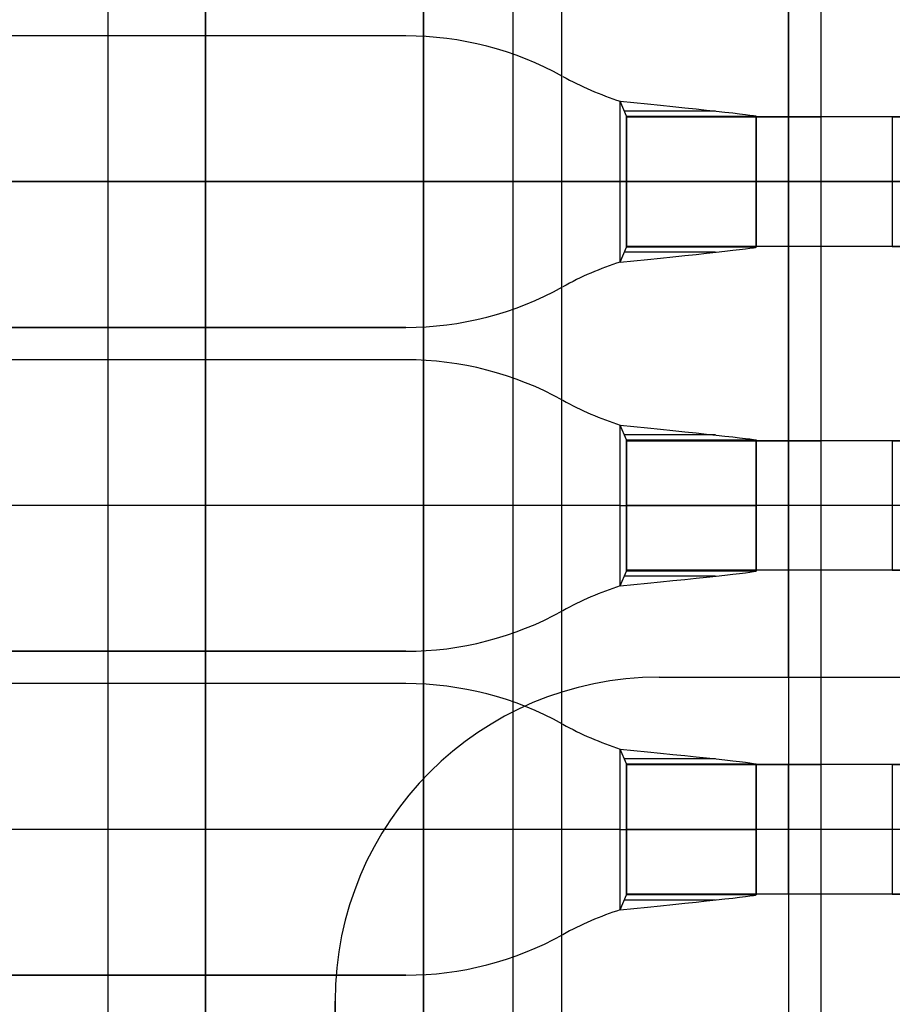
# Model space of a CAD drawing. Extents: x -64 to 57, y 4 to 161.
# Tile 78 of 256: x -54.66 to -53.32, y 73.24 to 74.76. Entities that reach past the tile are written whole.
import ezdxf

# ---------------------------------------------------------------- set-up
doc = ezdxf.new("R2010")
doc.units = 0
doc.layers.add('DEFAULT', color=7, linetype='CONTINUOUS')

msp = doc.modelspace()

# ---------------------------------------------------------------- linework, layer by layer
at = {"layer": 'DEFAULT', "color": 1}
for p, q in [((-54.0405, 81.0327, 66.0879), (-54.0405, 71.7293, 66.0879)), ((-54.0405, 81.0327, 67.1512), (-54.0405, 71.7293, 67.1512)), ((-54.0405, 81.0327, 31.0871), (-54.0405, 71.7293, 31.0871)), ((-54.0405, 71.7293, 30.0237), (-54.0405, 81.0327, 30.0237)), ((-54.0405, 71.7293, 66.6195), (-54.0405, 81.0327, 66.6195)), ((-54.0405, 71.7293, 30.5554), (-54.0405, 81.0327, 30.5554))]:
    msp.add_line(p, q, dxfattribs=at)
at = {"layer": 'DEFAULT', "color": 254}
for p, q in [((-54.5268, 68.6562, 40.0088), (-54.5268, 80.3562, 40.0088)), ((-54.3768, 68.6562, 40.0088), (-54.3768, 80.3562, 40.0088)), ((-54.3768, 80.3562, 39.6088), (-54.3768, 68.6562, 39.6088)), ((-54.3768, 68.6562, 39.8088), (-54.3768, 80.3562, 39.8088)), ((-53.9018, 68.6562, 39.6088), (-53.9018, 80.3562, 39.6088)), ((-53.8268, 68.6562, 41.9088), (-53.8268, 80.3562, 41.9088)), ((-53.4768, 80.3562, 43.1588), (-53.4768, 68.6562, 43.1588)), ((-53.4268, 68.6562, 39.6088), (-53.4268, 80.3562, 39.6088)), ((-53.4268, 68.6562, 38.5688), (-53.4268, 80.3562, 38.5688)), ((-53.4768, 73.7412, 43.6588), (-53.4768, 75.2712, 43.6588)), ((-53.4768, 73.7412, 43.1588), (-53.4768, 75.2712, 43.1588)), ((-53.4268, 74.6062, 37.5288), (-53.4268, 74.9062, 37.5288)), ((-54.0676, 74.7312, 40.5588), (-61.6768, 74.7312, 40.5588)), ((-54.0676, 74.7312, 40.7588), (-61.6768, 74.7312, 40.7588)), ((-54.0676, 74.7312, 40.6588), (-61.6768, 74.7312, 40.6588)), ((-54.0676, 74.7312, 40.5588), (-54.0676, 74.7312, 40.7588)), ((-53.8255, 74.6687, 40.7588), (-53.8255, 74.6687, 40.5588)), ((-53.7368, 74.3821, 40.5588), (-53.7368, 74.6303, 40.5588)), ((-53.7368, 74.6303, 40.5588), (-53.7368, 74.6303, 40.7588)), ((-53.7368, 74.3821, 40.7588), (-53.7368, 74.6303, 40.7588)), ((-53.7268, 74.6074, 40.5488), (-53.7368, 74.6303, 40.5588)), ((-53.5897, 74.6152, 40.6986), (-53.7298, 74.6152, 40.5559)), ((-53.7268, 74.405, 40.5488), (-53.7268, 74.6074, 40.5488)), ((-53.7268, 74.6074, 40.5488), (-53.5268, 74.6074, 40.5488)), ((-53.7268, 74.6062, 37.5288), (-53.4268, 74.6062, 37.5288)), ((-53.7268, 74.4062, 37.5288), (-53.7268, 74.6062, 37.5288)), ((-53.7268, 74.4062, 39.6088), (-53.7268, 74.6062, 39.6088)), ((-53.7268, 74.6062, 39.6088), (-53.5268, 74.6062, 39.6088)), ((-53.7268, 74.6062, 39.6088), (-53.7268, 74.6062, 37.5288)), ((-53.7268, 74.4062, 38.5688), (-53.7268, 74.6062, 38.5688)), ((-53.5268, 74.6062, 38.5688), (-53.7268, 74.6062, 38.5688)), ((-53.7268, 74.6062, 37.8888), (-53.7268, 74.6062, 40.5147)), ((-53.7268, 74.4062, 37.8888), (-53.7268, 74.6062, 37.8888)), ((-53.7268, 74.6062, 40.5147), (-53.5268, 74.6062, 40.5147)), ((-53.7268, 74.6062, 39.2188), (-53.7268, 74.4062, 39.2188)), ((-53.5268, 74.6062, 38.9967), (-53.7268, 74.6062, 38.9967)), ((-53.5768, 74.6062, 37.5288), (-53.5768, 74.6062, 39.6088)), ((-53.5268, 74.405, 40.5488), (-53.5268, 74.6074, 40.5488)), ((-53.5268, 74.6062, 39.6088), (-53.5268, 74.4062, 39.6088)), ((-53.5268, 74.4062, 37.7788), (-53.5268, 74.6062, 37.7788)), ((-53.5268, 74.6062, 37.7788), (-53.4268, 74.6062, 37.7788)), ((-53.5268, 74.6062, 37.7788), (-53.5268, 74.6062, 39.6088)), ((-53.5268, 74.4062, 38.6938), (-53.5268, 74.6062, 38.6938)), ((-53.5268, 74.6062, 37.8888), (-53.5268, 74.6062, 40.5147)), ((-53.5268, 74.4062, 37.8888), (-53.5268, 74.6062, 37.8888)), ((-53.5268, 74.6062, 39.2188), (-53.5268, 74.4062, 39.2188)), ((-53.4768, 74.4062, 37.7788), (-53.4768, 74.6062, 37.7788)), ((-53.4268, 74.4062, 37.7788), (-53.4268, 74.6062, 37.7788)), ((-53.4268, 74.6062, 37.7788), (-53.4268, 74.6062, 37.5288)), ((-52.0768, 74.6062, 37.6788), (-53.3168, 74.6062, 37.6788)), ((-53.3168, 74.6062, 37.4788), (-52.0768, 74.6062, 37.4788)), ((-53.3168, 74.6062, 37.6788), (-53.3168, 74.4062, 37.6788)), ((-53.3168, 74.6062, 37.4788), (-53.3168, 74.4062, 37.4788)), ((-64.0768, 74.5062, 43.6588), (-53.4768, 74.5062, 43.6588)), ((-64.0768, 74.5062, 43.1588), (-53.4768, 74.5062, 43.1588)), ((-53.7268, 74.5062, 37.5288), (-61.9768, 74.5062, 37.5288)), ((-53.7368, 74.5062, 40.5588), (-61.7768, 74.5062, 40.5588)), ((-53.7368, 74.5062, 40.7588), (-61.6768, 74.5062, 40.7588)), ((-53.4768, 74.5062, 43.1588), (-56.9768, 74.5062, 43.1588)), ((-54.3768, 74.5062, 40.0088), (-54.6768, 74.5062, 40.0088)), ((-52.9768, 74.5062, 41.9088), (-54.6768, 74.5062, 41.9088)), ((-53.7268, 74.5062, 39.6088), (-54.3768, 74.5062, 39.6088)), ((-54.3768, 74.5062, 40.0088), (-54.3768, 74.5062, 39.6088)), ((-53.7268, 74.5062, 37.5288), (-53.7268, 74.5062, 39.6088)), ((-53.7268, 74.5062, 37.8888), (-53.7268, 74.5062, 40.5488)), ((-53.4268, 74.5062, 39.6088), (-53.5268, 74.5062, 39.6088)), ((-53.4268, 74.5062, 37.7788), (-53.5268, 74.5062, 37.7788)), ((-53.5268, 74.5062, 37.7788), (-53.5268, 74.5062, 39.6088)), ((-53.5268, 74.5062, 37.8888), (-53.5268, 74.5062, 40.5488)), ((-53.4268, 74.5062, 39.6088), (-53.4268, 74.5062, 37.7788)), ((-52.0768, 74.5062, 37.6788), (-53.3168, 74.5062, 37.6788)), ((-52.0768, 74.5062, 37.4788), (-53.3168, 74.5062, 37.4788)), ((-53.7368, 74.3821, 40.5588), (-53.7268, 74.405, 40.5488)), ((-53.4268, 74.4062, 37.5288), (-53.7268, 74.4062, 37.5288)), ((-53.5268, 74.4062, 39.6088), (-53.7268, 74.4062, 39.6088)), ((-53.7268, 74.4062, 37.5288), (-53.7268, 74.4062, 39.6088)), ((-53.5268, 74.4062, 38.5688), (-53.7268, 74.4062, 38.5688)), ((-53.7268, 74.4062, 40.5147), (-53.7268, 74.4062, 37.8888)), ((-53.5268, 74.4062, 40.5147), (-53.7268, 74.4062, 40.5147)), ((-53.5268, 74.4062, 38.9967), (-53.7268, 74.4062, 38.9967)), ((-53.5268, 74.405, 40.5488), (-53.7268, 74.405, 40.5488)), ((-53.5768, 74.4062, 39.6088), (-53.5768, 74.4062, 37.5288)), ((-53.4268, 74.4062, 37.7788), (-53.5268, 74.4062, 37.7788)), ((-53.5268, 74.4062, 39.6088), (-53.5268, 74.4062, 37.7788)), ((-53.5268, 74.4062, 37.8888), (-53.5268, 74.4062, 40.5147)), ((-53.4268, 74.1062, 37.5288), (-53.4268, 74.4062, 37.5288)), ((-53.4268, 74.4062, 37.5288), (-53.4268, 74.4062, 37.7788)), ((-52.0768, 74.4062, 37.6788), (-53.3168, 74.4062, 37.6788)), ((-53.3168, 74.4062, 37.4788), (-52.0768, 74.4062, 37.4788)), ((-53.5897, 74.3972, 40.6986), (-53.7298, 74.3972, 40.5559)), ((-53.7368, 74.3821, 40.7588), (-53.7368, 74.3821, 40.5588)), ((-53.8255, 74.3437, 40.5588), (-53.8255, 74.3437, 40.7588)), ((-61.6768, 74.2812, 40.5588), (-54.0676, 74.2812, 40.5588)), ((-54.0676, 74.2812, 40.7588), (-61.6768, 74.2812, 40.7588)), ((-54.0676, 74.2812, 40.6588), (-61.6768, 74.2812, 40.6588)), ((-54.0676, 74.2812, 40.5588), (-54.0676, 74.2812, 40.7588)), ((-54.0676, 74.2312, 41.2088), (-61.6768, 74.2312, 41.2088)), ((-54.0676, 74.2312, 41.4088), (-61.6768, 74.2312, 41.4088)), ((-54.0676, 74.2312, 41.3088), (-61.6768, 74.2312, 41.3088)), ((-54.0676, 74.2312, 41.2088), (-54.0676, 74.2312, 41.4088)), ((-53.8255, 74.1687, 41.4088), (-53.8255, 74.1687, 41.2088)), ((-53.7368, 73.8821, 41.2088), (-53.7368, 74.1303, 41.2088)), ((-53.7368, 74.1303, 41.2088), (-53.7368, 74.1303, 41.4088)), ((-53.7368, 73.8821, 41.4088), (-53.7368, 74.1303, 41.4088)), ((-53.7268, 74.1074, 41.1988), (-53.7368, 74.1303, 41.2088)), ((-53.5897, 74.1152, 41.3486), (-53.7298, 74.1152, 41.2059)), ((-53.7268, 73.905, 41.1988), (-53.7268, 74.1074, 41.1988)), ((-53.7268, 74.1074, 41.1988), (-53.5268, 74.1074, 41.1988)), ((-53.7268, 74.1062, 37.8888), (-53.7268, 74.1062, 41.1647)), ((-53.7268, 73.9062, 37.8888), (-53.7268, 74.1062, 37.8888)), ((-53.7268, 74.1062, 41.1647), (-53.5268, 74.1062, 41.1647)), ((-53.7268, 74.1062, 39.5438), (-53.7268, 73.9062, 39.5438)), ((-53.5268, 74.1062, 39.3217), (-53.7268, 74.1062, 39.3217)), ((-53.7268, 74.1062, 37.5288), (-53.4268, 74.1062, 37.5288)), ((-53.7268, 73.9062, 37.5288), (-53.7268, 74.1062, 37.5288)), ((-53.7268, 73.9062, 39.6088), (-53.7268, 74.1062, 39.6088)), ((-53.7268, 74.1062, 39.6088), (-53.5268, 74.1062, 39.6088)), ((-53.7268, 74.1062, 39.6088), (-53.7268, 74.1062, 37.5288)), ((-53.7268, 73.9062, 38.5688), (-53.7268, 74.1062, 38.5688)), ((-53.5268, 74.1062, 38.5688), (-53.7268, 74.1062, 38.5688)), ((-53.5768, 74.1062, 37.5288), (-53.5768, 74.1062, 39.6088)), ((-53.5268, 73.905, 41.1988), (-53.5268, 74.1074, 41.1988)), ((-53.5268, 74.1062, 37.8888), (-53.5268, 74.1062, 41.1647)), ((-53.5268, 73.9062, 37.8888), (-53.5268, 74.1062, 37.8888)), ((-53.5268, 74.1062, 39.5438), (-53.5268, 73.9062, 39.5438)), ((-53.5268, 74.1062, 39.6088), (-53.5268, 73.9062, 39.6088)), ((-53.5268, 73.9062, 37.7788), (-53.5268, 74.1062, 37.7788)), ((-53.5268, 74.1062, 37.7788), (-53.4268, 74.1062, 37.7788)), ((-53.5268, 74.1062, 37.7788), (-53.5268, 74.1062, 39.6088)), ((-53.5268, 73.9062, 38.6938), (-53.5268, 74.1062, 38.6938)), ((-53.4768, 73.9062, 37.7788), (-53.4768, 74.1062, 37.7788)), ((-53.4268, 73.9062, 37.7788), (-53.4268, 74.1062, 37.7788)), ((-53.4268, 74.1062, 37.7788), (-53.4268, 74.1062, 37.5288)), ((-52.0768, 74.1062, 37.6788), (-53.3168, 74.1062, 37.6788)), ((-53.3168, 74.1062, 37.4788), (-52.0768, 74.1062, 37.4788)), ((-53.3168, 74.1062, 37.6788), (-53.3168, 73.9062, 37.6788)), ((-53.3168, 74.1062, 37.4788), (-53.3168, 73.9062, 37.4788)), ((-53.7368, 74.0062, 41.2088), (-61.7768, 74.0062, 41.2088)), ((-53.7368, 74.0062, 41.4088), (-61.6768, 74.0062, 41.4088)), ((-53.7268, 74.0062, 37.8888), (-53.7268, 74.0062, 41.1988)), ((-53.7268, 74.0062, 37.5288), (-53.7268, 74.0062, 39.6088)), ((-53.5268, 74.0062, 37.8888), (-53.5268, 74.0062, 41.1988)), ((-53.4268, 74.0062, 37.7788), (-53.5268, 74.0062, 37.7788)), ((-53.5268, 74.0062, 37.7788), (-53.5268, 74.0062, 39.6088)), ((-52.0768, 74.0062, 37.6788), (-53.3168, 74.0062, 37.6788)), ((-52.0768, 74.0062, 37.4788), (-53.3168, 74.0062, 37.4788)), ((-53.7368, 73.8821, 41.2088), (-53.7268, 73.905, 41.1988)), ((-53.7268, 73.9062, 41.1647), (-53.7268, 73.9062, 37.8888)), ((-53.5268, 73.9062, 41.1647), (-53.7268, 73.9062, 41.1647)), ((-53.5268, 73.9062, 39.3217), (-53.7268, 73.9062, 39.3217)), ((-53.4268, 73.9062, 37.5288), (-53.7268, 73.9062, 37.5288)), ((-53.5268, 73.9062, 39.6088), (-53.7268, 73.9062, 39.6088)), ((-53.7268, 73.9062, 37.5288), (-53.7268, 73.9062, 39.6088)), ((-53.5268, 73.9062, 38.5688), (-53.7268, 73.9062, 38.5688)), ((-53.5268, 73.905, 41.1988), (-53.7268, 73.905, 41.1988)), ((-53.5768, 73.9062, 39.6088), (-53.5768, 73.9062, 37.5288)), ((-53.5268, 73.9062, 37.8888), (-53.5268, 73.9062, 41.1647)), ((-53.4268, 73.9062, 37.7788), (-53.5268, 73.9062, 37.7788)), ((-53.5268, 73.9062, 39.6088), (-53.5268, 73.9062, 37.7788)), ((-53.4268, 73.6062, 37.5288), (-53.4268, 73.9062, 37.5288)), ((-53.4268, 73.9062, 37.5288), (-53.4268, 73.9062, 37.7788)), ((-52.0768, 73.9062, 37.6788), (-53.3168, 73.9062, 37.6788)), ((-53.3168, 73.9062, 37.4788), (-52.0768, 73.9062, 37.4788)), ((-53.5897, 73.8972, 41.3486), (-53.7298, 73.8972, 41.2059)), ((-53.7368, 73.8821, 41.4088), (-53.7368, 73.8821, 41.2088)), ((-53.8255, 73.8437, 41.2088), (-53.8255, 73.8437, 41.4088)), ((-61.6768, 73.7812, 41.2088), (-54.0676, 73.7812, 41.2088)), ((-54.0676, 73.7812, 41.4088), (-61.6768, 73.7812, 41.4088)), ((-54.0676, 73.7812, 41.3088), (-61.6768, 73.7812, 41.3088)), ((-54.0676, 73.7812, 41.2088), (-54.0676, 73.7812, 41.4088)), ((-53.6768, 73.7412, 43.6588), (-53.4768, 73.7412, 43.6588)), ((-53.6768, 73.7412, 43.6588), (-53.6768, 73.7412, 43.1588)), ((-53.6768, 73.7412, 43.1588), (-53.4768, 73.7412, 43.1588)), ((-53.6768, 73.7412, 43.2088), (-52.6417, 73.7412, 43.2088)), ((-54.0676, 73.7312, 40.5588), (-61.6768, 73.7312, 40.5588)), ((-54.0676, 73.7312, 40.7588), (-61.6768, 73.7312, 40.7588)), ((-54.0676, 73.7312, 40.6588), (-61.6768, 73.7312, 40.6588)), ((-54.0676, 73.7312, 40.5588), (-54.0676, 73.7312, 40.7588)), ((-53.8255, 73.6687, 40.7588), (-53.8255, 73.6687, 40.5588)), ((-53.7368, 73.3821, 40.5588), (-53.7368, 73.6303, 40.5588)), ((-53.7368, 73.6303, 40.5588), (-53.7368, 73.6303, 40.7588)), ((-53.7368, 73.3821, 40.7588), (-53.7368, 73.6303, 40.7588)), ((-53.7268, 73.6074, 40.5488), (-53.7368, 73.6303, 40.5588)), ((-53.5897, 73.6152, 40.6986), (-53.7298, 73.6152, 40.5559)), ((-53.7268, 73.405, 40.5488), (-53.7268, 73.6074, 40.5488)), ((-53.7268, 73.6074, 40.5488), (-53.5268, 73.6074, 40.5488)), ((-53.7268, 73.6062, 37.5288), (-53.4268, 73.6062, 37.5288)), ((-53.7268, 73.4062, 37.5288), (-53.7268, 73.6062, 37.5288)), ((-53.7268, 73.4062, 39.6088), (-53.7268, 73.6062, 39.6088)), ((-53.7268, 73.6062, 39.6088), (-53.5268, 73.6062, 39.6088)), ((-53.7268, 73.6062, 39.6088), (-53.7268, 73.6062, 37.5288)), ((-53.7268, 73.4062, 38.5688), (-53.7268, 73.6062, 38.5688)), ((-53.5268, 73.6062, 38.5688), (-53.7268, 73.6062, 38.5688)), ((-53.7268, 73.6062, 37.8888), (-53.7268, 73.6062, 40.5147)), ((-53.7268, 73.4062, 37.8888), (-53.7268, 73.6062, 37.8888)), ((-53.7268, 73.6062, 40.5147), (-53.5268, 73.6062, 40.5147)), ((-53.7268, 73.6062, 39.2188), (-53.7268, 73.4062, 39.2188)), ((-53.5268, 73.6062, 38.9967), (-53.7268, 73.6062, 38.9967)), ((-53.5768, 73.6062, 37.5288), (-53.5768, 73.6062, 39.6088)), ((-53.5268, 73.405, 40.5488), (-53.5268, 73.6074, 40.5488)), ((-53.5268, 73.6062, 39.6088), (-53.5268, 73.4062, 39.6088)), ((-53.5268, 73.4062, 37.7788), (-53.5268, 73.6062, 37.7788)), ((-53.5268, 73.6062, 37.7788), (-53.4268, 73.6062, 37.7788)), ((-53.5268, 73.6062, 37.7788), (-53.5268, 73.6062, 39.6088)), ((-53.5268, 73.4062, 38.6938), (-53.5268, 73.6062, 38.6938)), ((-53.5268, 73.6062, 37.8888), (-53.5268, 73.6062, 40.5147)), ((-53.5268, 73.4062, 37.8888), (-53.5268, 73.6062, 37.8888)), ((-53.5268, 73.6062, 39.2188), (-53.5268, 73.4062, 39.2188)), ((-53.4768, 73.4062, 37.7788), (-53.4768, 73.6062, 37.7788)), ((-53.4268, 73.4062, 37.7788), (-53.4268, 73.6062, 37.7788)), ((-53.4268, 73.6062, 37.7788), (-53.4268, 73.6062, 37.5288)), ((-52.0768, 73.6062, 37.6788), (-53.3168, 73.6062, 37.6788)), ((-53.3168, 73.6062, 37.4788), (-52.0768, 73.6062, 37.4788)), ((-53.3168, 73.6062, 37.6788), (-53.3168, 73.4062, 37.6788)), ((-53.3168, 73.6062, 37.4788), (-53.3168, 73.4062, 37.4788)), ((-53.7368, 73.5062, 40.5588), (-61.7768, 73.5062, 40.5588)), ((-53.7368, 73.5062, 40.7588), (-61.6768, 73.5062, 40.7588)), ((-53.7268, 73.5062, 37.5288), (-53.7268, 73.5062, 39.6088)), ((-53.7268, 73.5062, 37.8888), (-53.7268, 73.5062, 40.5488)), ((-53.4268, 73.5062, 37.7788), (-53.5268, 73.5062, 37.7788)), ((-53.5268, 73.5062, 37.7788), (-53.5268, 73.5062, 39.6088)), ((-53.5268, 73.5062, 37.8888), (-53.5268, 73.5062, 40.5488)), ((-52.0768, 73.5062, 37.6788), (-53.3168, 73.5062, 37.6788)), ((-52.0768, 73.5062, 37.4788), (-53.3168, 73.5062, 37.4788)), ((-53.7368, 73.3821, 40.5588), (-53.7268, 73.405, 40.5488)), ((-53.4268, 73.4062, 37.5288), (-53.7268, 73.4062, 37.5288)), ((-53.5268, 73.4062, 39.6088), (-53.7268, 73.4062, 39.6088)), ((-53.7268, 73.4062, 37.5288), (-53.7268, 73.4062, 39.6088)), ((-53.5268, 73.4062, 38.5688), (-53.7268, 73.4062, 38.5688)), ((-53.7268, 73.4062, 40.5147), (-53.7268, 73.4062, 37.8888)), ((-53.5268, 73.4062, 40.5147), (-53.7268, 73.4062, 40.5147)), ((-53.5268, 73.4062, 38.9967), (-53.7268, 73.4062, 38.9967)), ((-53.5268, 73.405, 40.5488), (-53.7268, 73.405, 40.5488)), ((-53.5768, 73.4062, 39.6088), (-53.5768, 73.4062, 37.5288)), ((-53.4268, 73.4062, 37.7788), (-53.5268, 73.4062, 37.7788)), ((-53.5268, 73.4062, 39.6088), (-53.5268, 73.4062, 37.7788)), ((-53.5268, 73.4062, 37.8888), (-53.5268, 73.4062, 40.5147)), ((-53.4268, 73.1062, 37.5288), (-53.4268, 73.4062, 37.5288)), ((-53.4268, 73.4062, 37.5288), (-53.4268, 73.4062, 37.7788)), ((-52.0768, 73.4062, 37.6788), (-53.3168, 73.4062, 37.6788)), ((-53.3168, 73.4062, 37.4788), (-52.0768, 73.4062, 37.4788)), ((-53.5897, 73.3972, 40.6986), (-53.7298, 73.3972, 40.5559)), ((-53.7368, 73.3821, 40.7588), (-53.7368, 73.3821, 40.5588)), ((-53.8255, 73.3437, 40.5588), (-53.8255, 73.3437, 40.7588)), ((-61.6768, 73.2812, 40.5588), (-54.0676, 73.2812, 40.5588)), ((-54.0676, 73.2812, 40.7588), (-61.6768, 73.2812, 40.7588)), ((-54.0676, 73.2812, 40.6588), (-61.6768, 73.2812, 40.6588)), ((-54.0676, 73.2812, 40.5588), (-54.0676, 73.2812, 40.7588)), ((-54.1768, 71.2412, 43.6588), (-54.1768, 73.2412, 43.6588)), ((-54.1768, 73.2412, 43.1588), (-54.1768, 73.2412, 43.6588)), ((-54.1768, 71.2412, 43.1588), (-54.1768, 73.2412, 43.1588)), ((-54.1768, 73.2412, 43.4088), (-54.1768, 71.2412, 43.4088))]:
    msp.add_line(p, q, dxfattribs=at)
for centre, start, end in [((-54.0676, 74.2312, 40.7588), 61.045, 90), ((-54.0676, 74.2312, 40.5588), 61.045, 90), ((-54.0676, 74.2312, 40.6588), 61.045, 90), ((-53.5834, 75.1062, 40.5588), 241.045, 252.133), ((-53.5834, 75.1062, 40.7588), 241.045, 252.133), ((-53.5834, 75.1062, 40.6588), 241.045, 252.133), ((-53.5834, 73.9062, 40.7588), 107.867, 118.955), ((-53.5834, 73.9062, 40.5588), 107.867, 118.955), ((-53.5834, 73.9062, 40.6588), 107.867, 118.955), ((-54.0676, 74.7812, 40.7588), 270, 298.955), ((-54.0676, 74.7812, 40.5588), 270, 298.955), ((-54.0676, 74.7812, 40.6588), 270, 298.955), ((-54.0676, 73.7312, 41.4088), 61.045, 90), ((-54.0676, 73.7312, 41.2088), 61.045, 90), ((-54.0676, 73.7312, 41.3088), 61.045, 90), ((-53.5834, 74.6062, 41.2088), 241.045, 252.133), ((-53.5834, 74.6062, 41.4088), 241.045, 252.133), ((-53.5834, 74.6062, 41.3088), 241.045, 252.133), ((-53.5834, 73.4062, 41.4088), 107.867, 118.955), ((-53.5834, 73.4062, 41.2088), 107.867, 118.955), ((-53.5834, 73.4062, 41.3088), 107.867, 118.955), ((-54.0676, 74.2812, 41.4088), 270, 298.955), ((-54.0676, 74.2812, 41.2088), 270, 298.955), ((-54.0676, 74.2812, 41.3088), 270, 298.955), ((-53.6768, 73.2412, 43.6588), 90, 180), ((-53.6768, 73.2412, 43.1588), 90, 180), ((-53.6768, 73.2412, 43.4088), 90, 180), ((-54.0676, 73.2312, 40.7588), 61.045, 90), ((-54.0676, 73.2312, 40.5588), 61.045, 90), ((-54.0676, 73.2312, 40.6588), 61.045, 90), ((-53.5834, 74.1062, 40.5588), 241.045, 252.133), ((-53.5834, 74.1062, 40.7588), 241.045, 252.133), ((-53.5834, 74.1062, 40.6588), 241.045, 252.133), ((-53.5834, 72.9062, 40.7588), 107.867, 118.955), ((-53.5834, 72.9062, 40.5588), 107.867, 118.955), ((-53.5834, 72.9062, 40.6588), 107.867, 118.955), ((-54.0676, 73.7812, 40.7588), 270, 298.955), ((-54.0676, 73.7812, 40.5588), 270, 298.955), ((-54.0676, 73.7812, 40.6588), 270, 298.955)]:
    msp.add_arc(centre, 0.5, start, end, dxfattribs=at)
at = {"layer": 'DEFAULT', "color": 254, "extrusion": (0.09777, 0.995148, -0.01101)}
for centre in [(60.776, 41.3054, 68.5656), (60.7271, 41.9499, 68.0608), (60.6782, 41.2944, 67.5704)]:
    msp.add_arc(centre, 0.2108, 89.8792, 179.7874, dxfattribs=at)
at = {"layer": 'DEFAULT', "color": 254, "extrusion": (1, 4.37122e-08, -5.20533e-14)}
for centre in [(75.1062, 40.5147, -53.7268), (74.1062, 40.5147, -53.7268)]:
    msp.add_arc(centre, 0.5, 176.0982, 180, dxfattribs=at)
at = {"layer": 'DEFAULT', "color": 254, "extrusion": (-4.37114e-08, 1, 2.90572e-16)}
for centre in [(53.3168, 37.8888, 74.6062), (53.3168, 37.8888, 73.6062)]:
    msp.add_arc(centre, 0.41, 270, 0, dxfattribs=at)
at = {"layer": 'DEFAULT', "color": 254, "extrusion": (1, 4.37114e-08, 0)}
for centre, start, end in [((75.1062, 40.5147, -53.6268), 176.0982, 180), ((73.9062, 40.5147, -53.6268), 0, 3.9018), ((74.6062, 41.1647, -53.6268), 176.0982, 180), ((73.4062, 41.1647, -53.6268), 0, 3.9018), ((74.1062, 40.5147, -53.6268), 176.0982, 180), ((72.9062, 40.5147, -53.6268), 0, 3.9018)]:
    msp.add_arc(centre, 0.5, start, end, dxfattribs=at)
at = {"layer": 'DEFAULT', "color": 254, "extrusion": (1, 4.37114e-08, 4.41085e-17)}
for centre, start, end in [((75.1062, 40.5147, -53.5268), 176.0982, 180), ((73.9062, 40.5147, -53.5268), 0, 3.9018), ((74.1062, 40.5147, -53.5268), 176.0982, 180), ((72.9062, 40.5147, -53.5268), 0, 3.9018)]:
    msp.add_arc(centre, 0.5, start, end, dxfattribs=at)
at = {"layer": 'DEFAULT', "color": 254, "extrusion": (-4.37114e-08, 1, 3.55045e-16)}
for centre in [(53.3168, 37.8888, 74.6062), (53.3168, 37.8888, 73.6062)]:
    msp.add_arc(centre, 0.21, 270, 0, dxfattribs=at)
at = {"layer": 'DEFAULT', "color": 254, "extrusion": (-4.37114e-08, 1, 0)}
for centre, radius, start, end in [((53.7368, 40.5488, 74.5062), 0.01, 90, 180), ((53.7368, 40.5488, 74.5062), 0.21, 90, 180), ((53.3168, 37.8888, 74.5062), 0.41, 270, 0), ((53.3168, 37.8888, 74.5062), 0.21, 270, 0), ((53.4768, 42.6588, 74.5062), 1, 90, 180), ((53.4768, 42.6588, 74.5062), 0.5, 90, 180), ((53.4768, 42.6588, 74.5062), 0.5, 90, 180), ((53.7368, 41.1988, 74.0062), 0.01, 90, 180), ((53.7368, 41.1988, 74.0062), 0.21, 90, 180), ((53.3168, 37.8888, 74.0062), 0.41, 270, 0), ((53.3168, 37.8888, 74.0062), 0.21, 270, 0), ((53.7368, 40.5488, 73.5062), 0.01, 90, 180), ((53.7368, 40.5488, 73.5062), 0.21, 90, 180), ((53.3168, 37.8888, 73.5062), 0.41, 270, 0), ((53.3168, 37.8888, 73.5062), 0.21, 270, 0)]:
    msp.add_arc(centre, radius, start, end, dxfattribs=at)
at = {"layer": 'DEFAULT', "color": 254, "extrusion": (-0.097771, 0.995148, 0.01101)}
for centre in [(46.2061, 39.6726, 79.7238), (46.2061, 39.6726, 79.7238), (46.255, 40.328, 79.2334), (46.255, 40.328, 79.2334), (46.3039, 39.6836, 78.7287), (46.3039, 39.6836, 78.7287)]:
    msp.add_arc(centre, 0.2108, 89.8792, 179.7874, dxfattribs=at)
at = {"layer": 'DEFAULT', "color": 254, "extrusion": (1, 4.37106e-08, -5.20533e-14)}
for centre in [(73.9062, 40.5147, -53.7268), (72.9062, 40.5147, -53.7268)]:
    msp.add_arc(centre, 0.5, 0, 3.9018, dxfattribs=at)
at = {"layer": 'DEFAULT', "color": 254, "extrusion": (-4.37114e-08, 1, 8.74827e-17)}
for centre in [(53.3168, 37.8888, 74.4062), (53.3168, 37.8888, 73.4062)]:
    msp.add_arc(centre, 0.41, 270, 0, dxfattribs=at)
at = {"layer": 'DEFAULT', "color": 254, "extrusion": (-4.37114e-08, 1, -4.14631e-17)}
for centre in [(53.3168, 37.8888, 74.4062), (53.3168, 37.8888, 73.4062)]:
    msp.add_arc(centre, 0.21, 270, 0, dxfattribs=at)
at = {"layer": 'DEFAULT', "color": 254, "extrusion": (1, 4.37122e-08, -5.13252e-14)}
msp.add_arc((74.6062, 41.1647, -53.7268), 0.5, 176.0982, 180, dxfattribs=at)
at = {"layer": 'DEFAULT', "color": 254, "extrusion": (-4.37114e-08, 1, 5.18638e-17)}
msp.add_arc((53.3168, 37.8888, 74.1062), 0.41, 270, 0, dxfattribs=at)
at = {"layer": 'DEFAULT', "color": 254, "extrusion": (1, 4.37114e-08, 7.72246e-16)}
for centre, start, end in [((74.6062, 41.1647, -53.5268), 176.0982, 180), ((73.4062, 41.1647, -53.5268), 0, 3.9018)]:
    msp.add_arc(centre, 0.5, start, end, dxfattribs=at)
at = {"layer": 'DEFAULT', "color": 254, "extrusion": (-4.37114e-08, 1, 1.16337e-16)}
msp.add_arc((53.3168, 37.8888, 74.1062), 0.21, 270, 0, dxfattribs=at)
at = {"layer": 'DEFAULT', "color": 254, "extrusion": (1, 4.37106e-08, -5.13252e-14)}
msp.add_arc((73.4062, 41.1647, -53.7268), 0.5, 0, 3.9018, dxfattribs=at)
at = {"layer": 'DEFAULT', "color": 254, "extrusion": (-4.37114e-08, 1, -1.51226e-16)}
msp.add_arc((53.3168, 37.8888, 73.9062), 0.41, 270, 0, dxfattribs=at)
at = {"layer": 'DEFAULT', "color": 254, "extrusion": (-4.37114e-08, 1, -2.80172e-16)}
msp.add_arc((53.3168, 37.8888, 73.9062), 0.21, 270, 0, dxfattribs=at)
at = {"layer": 'DEFAULT', "color": 254, "extrusion": (-4.37114e-08, 1, 8.38118e-16)}
msp.add_arc((53.4768, 42.6588, 73.7412), 1, 90, 174.2608, dxfattribs=at)
at = {"layer": 'DEFAULT', "color": 254, "extrusion": (-4.37114e-08, 1, 1.94834e-15)}
msp.add_arc((53.4768, 42.6588, 73.7412), 0.5, 90, 168.463, dxfattribs=at)

doc.saveas('drawing.dxf')
